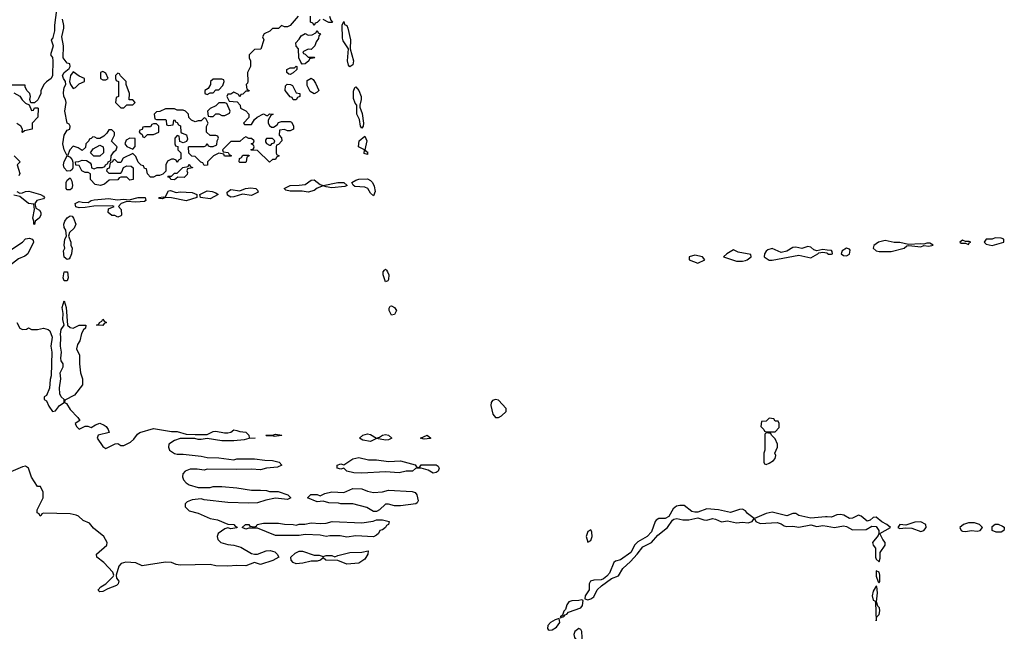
# Model space of a CAD drawing. Header units: inches. Extents: x 2722057 to 2913084, y 892730 to 1030005.
# Tile 119 of 231: x 2804570 to 2811192, y 987572 to 991686. Entities that reach past the tile are written whole.
import ezdxf

# ---------------------------------------------------------------- set-up
doc = ezdxf.new("R2010")
doc.units = ezdxf.units.IN
doc.header["$MEASUREMENT"] = 0
for name, color, linetype in [('C8908', 7, 'Continuous'), ('C8909', 7, 'Continuous'), ('C8918', 7, 'Continuous'), ('C8919', 7, 'Continuous')]:
    doc.layers.add(name, color=color, linetype=linetype)

msp = doc.modelspace()

# ---------------------------------------------------------------- linework, layer by layer
at = {"layer": 'C8908', "color": 2}
for points, elevation in [([(2804870, 989928.7), (2804861.6, 989950), (2804870, 989990.8), (2804890.7, 989990.7), (2804895.5, 989950), (2804890, 989928.7)], 6), ([(2807070, 989699.3), (2807053.6, 989730), (2807054.8, 989745.2), (2807062, 989758), (2807070, 989760.7), (2807090, 989750.4), (2807104.9, 989730), (2807090, 989702)], 6), ([(2805130, 989628), (2805086, 989630), (2805102, 989638), (2805106, 989650), (2805122, 989658), (2805130, 989672), (2805138, 989658), (2805154, 989650), (2805138, 989642)], 6), ([(2807770, 989132), (2807750, 989123.7), (2807741.3, 989110), (2807737.6, 989090), (2807752.1, 989032.1), (2807770, 989010.7), (2807790, 989010.6), (2807810, 989020.7), (2807841.2, 989050), (2807841.2, 989070), (2807790, 989126.6)], 10), ([(2809610, 989006), (2809590, 988986), (2809558, 988982), (2809554, 988950), (2809574, 988930), (2809578, 988918), (2809590, 988914), (2809650, 988914), (2809676.4, 988943.6), (2809678, 988970), (2809670, 988986), (2809650, 988986), (2809642, 989002)], 10), ([(2806282, 988882), (2806274, 988886), (2806230, 988886), (2806226, 988890), (2806270, 988892), (2806290, 988898), (2806334, 988890), (2806330, 988888.7)], 6), ([(2806970, 988872), (2806990, 988878), (2807009.4, 988890.6), (2807030, 988894.8), (2807050.5, 988890.5), (2807072, 988870), (2807050, 988859), (2807030, 988857.2), (2806970, 988868), (2806930, 988848.7), (2806876.5, 988856.5), (2806855.3, 988870), (2806878, 988890), (2806910, 988901), (2806930, 988896)], 6), ([(2807290, 988865.2), (2807266, 988870), (2807310, 988890.7), (2807334, 988870), (2807330, 988869.2)], 6), ([(2809590, 988906), (2809582, 988898), (2809582, 988790), (2809574, 988770), (2809574, 988710), (2809578, 988698), (2809590, 988694), (2809610, 988702), (2809640.4, 988719.6), (2809650, 988734), (2809655.3, 988755.3), (2809648, 988770), (2809666, 988810), (2809666, 988830), (2809650, 988866), (2809626, 988890), (2809622, 988902)], 10), ([(2806914.6, 988725.4), (2806970, 988726), (2807050, 988714.8), (2807130, 988718.8), (2807230, 988692), (2807238, 988678), (2807250, 988674), (2807262, 988678), (2807270, 988691.3), (2807371.1, 988691.1), (2807383.6, 988683.6), (2807391, 988670), (2807384.7, 988650), (2807370, 988639), (2807350, 988635.3), (2807316.4, 988656.4), (2807270, 988668), (2807250, 988668), (2807232.7, 988667.3), (2807210.9, 988649.1), (2807170, 988648.7), (2807122, 988638), (2807030, 988644), (2806870, 988636), (2806818, 988638), (2806770, 988648.7), (2806750, 988668), (2806730, 988662), (2806706, 988670), (2806706, 988690), (2806730, 988698), (2806750, 988692), (2806810, 988731.3), (2806850, 988741)], 6), ([(2806950, 988506), (2807010, 988511), (2807050, 988521), (2807208.9, 988511.1), (2807230, 988504.7), (2807241, 988490), (2807250.8, 988449.2), (2807243.6, 988436.4), (2807234, 988430), (2807130, 988415.3), (2807090, 988415.3), (2807050, 988428), (2807030, 988428), (2806990, 988388), (2806970, 988378), (2806950, 988378), (2806904.7, 988404.7), (2806810, 988428.7), (2806730, 988429), (2806714, 988434), (2806650, 988436), (2806610, 988448), (2806570, 988442), (2806506, 988470), (2806528.9, 988491.1), (2806570.9, 988490.9), (2806590, 988482), (2806622, 988498), (2806670, 988510.7), (2806750, 988504.7), (2806810, 988531.3), (2806870, 988530.8), (2806910, 988514.8)], 6), ([(2809010, 988418.7), (2808987.2, 988412.8), (2808964.9, 988395.1), (2808936.5, 988343.5), (2808910, 988331.2), (2808869.1, 988330.9), (2808850, 988319.6), (2808842.6, 988310), (2808819.3, 988240.7), (2808790.3, 988209.7), (2808726, 988174), (2808707.4, 988152.6), (2808679.1, 988100.9), (2808610, 988051.8), (2808576.4, 988043.6), (2808564.6, 988035.4), (2808536.3, 987963.7), (2808518, 987942), (2808495.9, 987924.1), (2808481.5, 987918.5), (2808430, 987916.4), (2808408.2, 987910), (2808399.5, 987890), (2808399.5, 987850), (2808373, 987810), (2808371.3, 987790), (2808390, 987784.4), (2808410, 987790.4), (2808430, 987803.8), (2808454.3, 987850), (2808482.6, 987877.4), (2808550, 987926.7), (2808596.3, 987943.7), (2808626.3, 987993.7), (2808678.6, 988041.4), (2808723.6, 988090), (2808761, 988139), (2808819.5, 988170), (2808860.9, 988219.1), (2808927.3, 988270), (2808961.1, 988318.9), (2808970, 988324.9), (2808990, 988330.3), (2809030, 988322), (2809070, 988322), (2809130, 988335.5), (2809170, 988322), (2809190, 988320.3), (2809230, 988330.4), (2809250, 988327), (2809290, 988308.5), (2809330, 988314), (2809390, 988301.3), (2809430, 988306.4), (2809470, 988302), (2809495.3, 988310), (2809508.7, 988330), (2809464.7, 988364.8), (2809450, 988382.7), (2809430, 988393.2), (2809410, 988392), (2809350, 988371.5), (2809270, 988389.6), (2809190, 988395.1), (2809130, 988372.8), (2809110, 988373), (2809090, 988376.9), (2809038.3, 988418.3)], 10), ([(2806950, 988208), (2806830, 988213.2), (2806770, 988204), (2806725.4, 988214.6), (2806654.6, 988214.6), (2806630, 988209.2), (2806590, 988219), (2806490, 988222), (2806450, 988215.3), (2806290, 988215.3), (2806170, 988266), (2806110, 988266), (2806090, 988258), (2806066, 988270), (2806088.9, 988291.1), (2806111.1, 988291.1), (2806118, 988278), (2806150, 988274), (2806162, 988278), (2806166, 988290), (2806210, 988298), (2806310, 988298), (2806350, 988291.3), (2806408.9, 988291.1), (2806430, 988284.7), (2806450, 988291.3), (2806488.4, 988291.6), (2806530, 988301), (2806590, 988296), (2806630, 988298), (2806671.1, 988311.1), (2806870, 988301), (2806947.3, 988312.7), (2806970, 988322), (2807010, 988322), (2807054, 988310), (2807051.3, 988290), (2807037.3, 988282.7), (2807030, 988269.3), (2807010, 988255.3), (2806991.1, 988248.9), (2806982, 988230), (2806970, 988218)], 6), ([(2808410, 988254), (2808390, 988242), (2808379.1, 988210), (2808390, 988172), (2808410, 988182), (2808420.9, 988210), (2808418, 988238)], 10), ([(2806770, 988024), (2806710, 988049), (2806629.1, 988049.1), (2806610, 988066), (2806594, 988050), (2806570, 988044), (2806530, 988044), (2806474, 988030), (2806430, 988026), (2806410, 988035.3), (2806395.3, 988050), (2806394, 988070), (2806423.2, 988096.8), (2806450, 988111), (2806470.9, 988110.9), (2806550, 988084.7), (2806583.6, 988083.6), (2806610, 988074), (2806630, 988082), (2806670, 988082), (2806690, 988072), (2806710, 988082), (2806790, 988101), (2806870, 988104.7), (2806914, 988114), (2806911, 988090), (2806890, 988058), (2806850, 988029.3)], 6), ([(2808350, 987784), (2808330, 987778.7), (2808283, 987777), (2808262, 987770), (2808248.4, 987750), (2808241.4, 987718.6), (2808230, 987708), (2808219.8, 987680.2), (2808206, 987670), (2808203.6, 987663.6), (2808210, 987662), (2808212.9, 987667.1), (2808226, 987670), (2808222, 987678), (2808230, 987672), (2808237.2, 987682.8), (2808250, 987687.3), (2808260.1, 987699.9), (2808344, 987730), (2808354.3, 987745.7), (2808358.6, 987778.6)], 10), ([(2808198, 987658), (2808170, 987649.4), (2808138.8, 987630), (2808122, 987610), (2808119.1, 987590), (2808123.1, 987583.1), (2808130, 987579.1), (2808150, 987580.5), (2808180.1, 987599.9), (2808202, 987630)], 10), ([(2808330, 987591.6), (2808303.1, 987570), (2808296, 987550), (2808301.1, 987530), (2808330, 987490.7), (2808349.6, 987510.4), (2808353.5, 987530), (2808349.6, 987570), (2808343, 987583)], 10)]:
    msp.add_lwpolyline(points, close=True, dxfattribs=dict(at, elevation=elevation))
for points, elevation in [([(2807036.4, 990000), (2807044.4, 989990), (2807052, 989970), (2807050, 989938), (2807044.7, 989930), (2807030, 989922.7), (2807013.3, 989970), (2807014, 989990), (2807022.9, 990000)], 6), ([(2804551.3, 989650), (2804571.6, 989611.6), (2804590, 989602), (2804616.4, 989603.6), (2804630, 989612), (2804650, 989602), (2804690, 989602), (2804730, 989611.3), (2804762, 989602), (2804773.2, 989593.2), (2804787.7, 989550), (2804780.5, 989490), (2804785.5, 989450), (2804780.7, 989290), (2804774, 989266), (2804770, 989208), (2804750, 989158), (2804734, 989150), (2804734, 989130), (2804750, 989122), (2804765.2, 989085.2), (2804790, 989051), (2804810, 989054), (2804838.4, 989090), (2804869.2, 989110), (2804869.2, 989130), (2804850, 989149.2), (2804840.5, 989170), (2804838.7, 989210), (2804847.3, 989270), (2804842.9, 989310), (2804862.9, 989350), (2804861.6, 989370), (2804849.5, 989390), (2804847, 989410), (2804851.8, 989450), (2804844.2, 989490), (2804847, 989550), (2804843.6, 989570), (2804850, 989601), (2804869.6, 989630), (2804859.5, 989670), (2804862, 989710), (2804856, 989750), (2804870, 989794), (2804882, 989750), (2804891, 989630), (2804910, 989614.8), (2804930, 989611), (2804970, 989631.3), (2805014, 989630), (2805012, 989610), (2804999.6, 989600.4), (2804985.4, 989574.6), (2804973.7, 989526.3), (2804959.8, 989500.2), (2804952, 989472), (2804971.3, 989430), (2804971.3, 989370), (2804978, 989310), (2804992, 989270), (2804991.3, 989230), (2804939.3, 989160.7), (2804872.7, 989127.3), (2804872, 989110), (2804884.9, 989104.9), (2804910, 989064.7), (2804962, 989010), (2804974, 988990), (2804942, 988970), (2804951.3, 988950), (2804970, 988931.3), (2805010, 988952), (2805028.9, 988951.1), (2805050, 988942), (2805079.7, 988960.3), (2805110, 988970.7), (2805138.8, 988958.8), (2805151, 988950), (2805164.7, 988930), (2805172, 988910), (2805098, 988890), (2805091.3, 988870), (2805130, 988814), (2805150, 988802), (2805212.7, 988832.7), (2805230, 988834), (2805250, 988822), (2805270, 988822), (2805315.5, 988844.5), (2805336.5, 988863.5), (2805362, 988898), (2805378, 988910), (2805470, 988936.3), (2805590, 988916.3), (2805630, 988914.8), (2805690, 988898), (2805750, 988896), (2805830, 988896), (2805870, 988914.8), (2805890, 988918.8), (2805947.1, 988907.1), (2805970, 988906.8), (2805990, 988910.8), (2806010, 988926), (2806030, 988922.8), (2806050, 988914.8), (2806090.4, 988910.4), (2806111.3, 988890), (2806112.7, 988872.7), (2806154, 988870), (2806111.6, 988868.4), (2806079.8, 988860.2), (2806010, 988854), (2805930, 988854), (2805830, 988868.7), (2805790, 988862), (2805770, 988862), (2805748.4, 988868.4), (2805650, 988868.7), (2805610, 988855.3), (2805572, 988830), (2805571.3, 988810), (2805578, 988790), (2805610, 988766.8), (2805630, 988762.8), (2805670, 988762.8), (2805790.9, 988750.9), (2805830, 988741), (2805910, 988738), (2806010, 988726), (2806031.1, 988731.1), (2806148.9, 988731.1), (2806218, 988722), (2806270, 988721), (2806314, 988710), (2806334, 988690), (2806303.6, 988676.4), (2806230, 988669), (2806190, 988657.2), (2806130, 988662), (2806030, 988659), (2805830, 988662), (2805810, 988655.3), (2805763.1, 988663.1), (2805716.9, 988663.1), (2805682, 988650), (2805666, 988630), (2805664.7, 988610), (2805671.3, 988590), (2805690, 988571.3), (2805710, 988558), (2805770, 988538), (2805850, 988538), (2805870, 988544.7), (2805930, 988544.7), (2806030, 988536), (2806130, 988521), (2806190, 988521), (2806230, 988518), (2806250, 988511.3), (2806308.9, 988511.1), (2806374, 988490), (2806394, 988470), (2806370, 988458), (2806290, 988468), (2806225.4, 988454.6), (2806170, 988435.3), (2806110, 988434), (2805970, 988439), (2805810, 988455.3), (2805790, 988462), (2805730, 988455.3), (2805696.9, 988443.1), (2805682, 988430), (2805682, 988410), (2805710, 988381), (2805770, 988366.8), (2805850, 988331), (2805901, 988321), (2805970, 988292), (2806011.1, 988291.1), (2806018, 988278), (2806032.7, 988272.7), (2806030, 988268), (2805990, 988262), (2805970, 988268), (2805950, 988262), (2805904.7, 988230), (2805898, 988210), (2805902, 988190), (2805922, 988170), (2805970, 988154.8), (2806010, 988150.7), (2806057.1, 988137.1), (2806130, 988096), (2806150, 988091), (2806170, 988091), (2806226.8, 988113.2), (2806255.3, 988115.3), (2806286, 988106), (2806302, 988090), (2806312, 988070), (2806272.7, 988047.3), (2806190, 988022), (2806150, 988035.3), (2806090, 988012.7), (2806030, 988015.1), (2805970, 988009.3), (2805890, 988012.3), (2805850, 988020.9), (2805650, 988017), (2805621.5, 988021.5), (2805590, 988034.5), (2805550, 988037), (2805392.9, 988012.9), (2805351.7, 988031.7), (2805283.4, 988036.6), (2805252.7, 988027.3), (2805237.3, 988010), (2805218, 987950), (2805222, 987930), (2805236, 987910), (2805232, 987890), (2805221, 987879), (2805162.5, 987857.5), (2805130, 987839), (2805110, 987838), (2805102, 987842), (2805098, 987850), (2805115.3, 987870), (2805150, 987891), (2805199, 987941), (2805202, 987950), (2805195.3, 987970), (2805135.1, 988035.1), (2805088, 988070), (2805086, 988090), (2805155.3, 988150), (2805158, 988170), (2805135.3, 988210), (2805065.4, 988265.4), (2805038.6, 988298.6), (2804996, 988316), (2804965.6, 988345.6), (2804950, 988354), (2804910, 988361.2), (2804730, 988366), (2804718, 988362), (2804714, 988350), (2804707.3, 988347.3), (2804702, 988362), (2804688.4, 988368.4), (2804688.4, 988388.4), (2804728, 988470), (2804728.4, 988508.4), (2804710, 988546), (2804690, 988546), (2804650, 988608), (2804630, 988668), (2804610, 988682), (2804590, 988679), (2804510, 988644)], 6), ([(2810000, 988341.7), (2809990, 988342.4), (2809890, 988333.3), (2809810, 988349.6), (2809790, 988363.7), (2809770, 988365.1), (2809730, 988347.8), (2809630, 988372.3), (2809590, 988364.7), (2809511.3, 988330), (2809521, 988310), (2809550, 988296.5), (2809663.9, 988303.9), (2809690, 988294.4), (2809710, 988280.4), (2809730, 988275.8), (2809770, 988278.4), (2809810, 988272.2), (2809890, 988288.7), (2809930, 988277.6), (2809970, 988282.4), (2810000, 988277.9)], 10)]:
    msp.add_lwpolyline(points, dxfattribs=dict(at, elevation=elevation))
at = {"layer": 'C8909', "color": 2}
for points, elevation in [([(2804824.1, 991804.1), (2804804, 991650), (2804804, 991610), (2804790, 991558), (2804782, 991550), (2804794.8, 991510), (2804778, 991450), (2804790, 991432), (2804793.4, 991410), (2804790.8, 991310), (2804782, 991290), (2804750, 991268.7), (2804731.3, 991250), (2804712.7, 991207.3), (2804711.6, 991188.4), (2804699.6, 991160.4), (2804692.7, 991147.3), (2804670, 991126), (2804646, 991126), (2804638, 991150), (2804642, 991170), (2804638, 991190), (2804618, 991210), (2804606, 991234), (2804606, 991246), (2804510, 991246)], 6), ([(2806442, 991710), (2806390, 991646), (2806370, 991638), (2806350, 991638), (2806330, 991646), (2806310, 991626), (2806270, 991626), (2806251.6, 991608.4), (2806214, 991590), (2806202, 991570), (2806211.3, 991550), (2806192.7, 991487.3), (2806150, 991486), (2806114, 991450), (2806114, 991430), (2806122, 991410), (2806122, 991370), (2806102, 991330), (2806104.7, 991270), (2806102, 991258), (2806094, 991250), (2806098, 991218), (2806114, 991210), (2806110, 991206), (2806090, 991206), (2806070, 991186), (2806058, 991182), (2806050, 991166), (2806042, 991182), (2806010, 991198), (2805990, 991186), (2805970, 991186), (2805962, 991170), (2805978, 991138), (2806032.7, 991132.7), (2806051.6, 991111.6), (2806054, 991090), (2806090, 991072), (2806112, 991050), (2806111.6, 991028.4), (2806074, 990990), (2806082, 990982), (2806130, 990982), (2806150, 991014), (2806166, 991030), (2806210, 991052), (2806230, 991042), (2806238, 991042), (2806250, 991052), (2806274, 991050), (2806258, 991042), (2806242, 991010), (2806242, 990990), (2806250, 990974), (2806263.6, 990963.6), (2806276.4, 990963.6), (2806302, 990978), (2806310, 990994), (2806330, 991002), (2806390, 991002), (2806396.9, 990996.9), (2806411.6, 990971.6), (2806411.3, 990948.7), (2806390, 990938), (2806370, 990938), (2806350, 990948), (2806318, 990942), (2806314, 990910), (2806331.6, 990891.6), (2806332, 990870), (2806310, 990846), (2806298, 990842), (2806294, 990830), (2806294, 990790), (2806298, 990778), (2806314, 990770), (2806298, 990762), (2806290, 990746), (2806270, 990746), (2806250, 990728), (2806170, 990806), (2806127.3, 990807.3), (2806127.3, 990812.7), (2806142, 990818), (2806146, 990830), (2806142, 990842), (2806126, 990850), (2806142, 990858), (2806146, 990870), (2806130, 990886), (2806110, 990886), (2806090, 990898), (2806074, 990890), (2806050, 990866), (2805990, 990866), (2805934, 990810), (2805938, 990798), (2805972.7, 990792.7), (2805978, 990778), (2805992.7, 990772.7), (2805992.7, 990767.3), (2805948.4, 990768.4), (2805942, 990782), (2805910, 990788), (2805874, 990770), (2805834, 990730), (2805832.7, 990707.3), (2805810, 990706), (2805802, 990722), (2805787.3, 990727.3), (2805750, 990766), (2805728.4, 990768.4), (2805707.3, 990787.3), (2805706, 990830), (2805710, 990834), (2805810, 990834), (2805822, 990838), (2805830, 990854), (2805838, 990838), (2805850, 990834), (2805870, 990834), (2805895.3, 990844.7), (2805898, 990870), (2805906, 990890), (2805902, 990902), (2805890, 990906), (2805850, 990906), (2805826, 990930), (2805827.3, 990967.3), (2805838, 990990), (2805822, 991022), (2805810, 991026), (2805790, 991006), (2805770, 991006), (2805750, 990998), (2805726, 991010), (2805708.4, 991028.4), (2805706, 991050), (2805686, 991070), (2805670, 991078), (2805630, 991078), (2805610, 991086), (2805550, 991086), (2805511.6, 991068.4), (2805490, 991066), (2805474, 991050), (2805478, 991018), (2805490, 991014), (2805550, 991014), (2805554, 991010), (2805558, 990978), (2805570, 990974), (2805602, 990978), (2805606, 991010), (2805612.7, 991012.7), (2805618, 990998), (2805630, 990994), (2805638, 990978), (2805651.6, 990971.6), (2805654, 990930), (2805662, 990922), (2805691.1, 990911.1), (2805698, 990882), (2805692.7, 990867.3), (2805670, 990858), (2805647.3, 990867.3), (2805642, 990902), (2805630, 990906), (2805614, 990890), (2805614, 990850), (2805618, 990838), (2805632.7, 990832.7), (2805634, 990810), (2805654, 990790), (2805654, 990750), (2805638, 990742), (2805630, 990726), (2805622, 990742), (2805607.3, 990747.3), (2805590, 990748), (2805564.7, 990735.3), (2805552, 990710), (2805552, 990668), (2805532.7, 990647.3), (2805510, 990638), (2805490, 990638), (2805470, 990626), (2805450, 990626), (2805428.4, 990648.4), (2805422, 990682), (2805410, 990686), (2805402, 990702), (2805387.3, 990707.3), (2805367.3, 990727.3), (2805350, 990766), (2805330, 990786), (2805266.4, 990753.6), (2805250, 990726), (2805230, 990726), (2805210, 990746), (2805198, 990742), (2805194, 990730), (2805178, 990722), (2805172.7, 990687.3), (2805158, 990682), (2805154, 990670), (2805170, 990654), (2805250, 990654), (2805258, 990662), (2805267.3, 990692.7), (2805290, 990702), (2805319.6, 990699.6), (2805334, 990690), (2805334, 990610), (2805310, 990606), (2805290, 990626), (2805250, 990626), (2805238, 990622), (2805230, 990608), (2805172.7, 990607.3), (2805139.8, 990580.2), (2805114, 990570), (2805078, 990578), (2805046, 990610), (2805046, 990650), (2805030, 990658), (2805010, 990658), (2804988.7, 990668.7), (2804970, 990706), (2804947.3, 990707.3), (2804946, 990730), (2804967.3, 990732.7), (2804990, 990742), (2805019.6, 990739.6), (2805043.6, 990723.6), (2805051.6, 990711.6), (2805054, 990690), (2805070, 990682), (2805090, 990692), (2805127.3, 990692.7), (2805142, 990698), (2805146, 990710), (2805162, 990718), (2805166, 990730), (2805182, 990738), (2805186, 990770), (2805203.1, 990796.9), (2805218, 990810), (2805226, 990830), (2805188.4, 990868.4), (2805208, 990910), (2805207.3, 990927.3), (2805190, 990946), (2805170, 990946), (2805156.9, 990923.1), (2805136.9, 990903.1), (2805110, 990886), (2805090, 990886), (2805076.4, 990896.4), (2805062, 990898), (2805050, 990886), (2805038, 990882), (2805034, 990870), (2805014, 990850), (2805012.7, 990827.3), (2804990, 990806), (2804963.1, 990823.1), (2804930, 990835.3), (2804907.3, 990810), (2804892, 990770), (2804910, 990761), (2804922.5, 990742.5), (2804927.7, 990727.7), (2804927.3, 990690), (2804922.8, 990677.2), (2804911, 990669), (2804890, 990666), (2804869.8, 990689.8), (2804865.1, 990710), (2804870, 990731), (2804889.5, 990770), (2804869.6, 990810), (2804859.6, 990850), (2804869.7, 990910), (2804890, 990942.8), (2804908, 990950), (2804909, 990970), (2804903.1, 990983.1), (2804889.6, 990990), (2804874.5, 991070), (2804882, 991130), (2804878, 991150), (2804867.6, 991170), (2804863.6, 991196.4), (2804869.5, 991230), (2804879.3, 991250), (2804877.2, 991270), (2804864.5, 991290), (2804858.4, 991310), (2804869.4, 991330), (2804902, 991358), (2804908.7, 991370), (2804908, 991388), (2804890, 991392.7), (2804861.6, 991430), (2804865.2, 991510), (2804853, 991570), (2804866.6, 991630), (2804866.3, 991646.3), (2804858, 991690)], 6), ([(2806590, 991688), (2806570, 991666), (2806558, 991662), (2806550, 991646), (2806542, 991662), (2806526, 991670), (2806526, 991710)], 6), ([(2806654, 991710), (2806662, 991682), (2806674, 991670), (2806670, 991666), (2806650, 991666), (2806610, 991688)], 6), ([(2804530, 991194), (2804571.1, 991171.1), (2804587.1, 991147.1), (2804610, 991124.7), (2804634, 991114), (2804650, 991074), (2804662, 991078), (2804670, 991094), (2804690, 991094), (2804694, 991090), (2804692, 991030), (2804654, 990990), (2804654, 990950), (2804602, 990938), (2804590, 990926), (2804586, 990930), (2804588, 990950), (2804578, 990970), (2804550, 990988.7)], 6), ([(2804532, 990770), (2804574, 990730), (2804554, 990710), (2804570.7, 990650.7), (2804564.7, 990635.3)], 6), ([(2804551, 990530), (2804570, 990519.1), (2804590, 990521.6), (2804609.8, 990530.2), (2804631.4, 990531.4), (2804710, 990510.4), (2804730, 990498.8), (2804736.3, 990490), (2804730, 990481.2), (2804686, 990470), (2804672, 990450), (2804678, 990418), (2804703.6, 990403.6), (2804712, 990390), (2804711.3, 990370), (2804702, 990350), (2804674, 990330), (2804670, 990308), (2804666, 990310), (2804666, 990330), (2804658, 990350), (2804668.7, 990410), (2804666, 990446), (2804630, 990449), (2804570, 990497.2), (2804530, 990504.5)], 6), ([(2804378, 990000), (2804378, 990010), (2804406, 990070), (2804450, 990072), (2804518, 990142), (2804588, 990190), (2804610, 990211.3), (2804636.9, 990216.9), (2804654, 990210), (2804659.6, 990199.6), (2804662, 990190), (2804624.7, 990110), (2804604.5, 990095.5), (2804562.5, 990077.5), (2804502, 990030), (2804492, 990010), (2804501.9, 990000)], 6), ([(2810000, 990135.6), (2809970, 990139), (2809930, 990132), (2809910, 990137), (2809890, 990155.1), (2809870, 990160.7), (2809830, 990147), (2809790, 990156), (2809770, 990153.2), (2809730, 990129.4), (2809690, 990119.3), (2809630, 990146), (2809602, 990138), (2809590, 990128.7), (2809578.8, 990110), (2809576, 990090), (2809610, 990068), (2809630, 990067.7), (2809810, 990101.1), (2809890, 990084.2), (2809938, 990110), (2809943.1, 990116.9), (2809970, 990121), (2809996.9, 990116.9), (2810000, 990114.7)], 10), ([(2807022.9, 990000), (2807030, 990008), (2807036.4, 990000)], 6)]:
    msp.add_lwpolyline(points, dxfattribs=dict(at, elevation=elevation))
for points, elevation in [([(2806790, 991369), (2806780.7, 991380.7), (2806774, 991410), (2806781.2, 991490), (2806744.8, 991544.8), (2806740.7, 991560.7), (2806738, 991650), (2806750, 991674), (2806754.4, 991654.4), (2806770, 991647.3), (2806777.4, 991630), (2806795, 991550), (2806793.1, 991490), (2806814, 991410), (2806810, 991382)], 6), ([(2806530, 991486), (2806510, 991488), (2806474, 991470), (2806478, 991458), (2806490, 991454), (2806510, 991434), (2806550, 991434), (2806554, 991430), (2806518, 991422), (2806514, 991410), (2806490, 991388), (2806470, 991386), (2806460.4, 991400.4), (2806448, 991430), (2806446, 991490), (2806428.4, 991508.4), (2806426, 991530), (2806450, 991554), (2806462, 991578), (2806490, 991592), (2806510, 991582), (2806536.4, 991583.6), (2806562, 991598), (2806570, 991614), (2806578, 991598), (2806594, 991590), (2806582, 991578), (2806579.6, 991560.4), (2806563.6, 991536.4), (2806554, 991510)], 6), ([(2806390, 991318), (2806380.4, 991320.4), (2806366, 991330), (2806366, 991350), (2806390, 991362), (2806418, 991362), (2806430, 991374), (2806434, 991370), (2806434, 991350), (2806410, 991328)], 6), ([(2804930, 991335.3), (2804911, 991310), (2804906, 991270), (2804911.1, 991251.1), (2804930, 991222), (2804946, 991230), (2804970, 991254), (2805006, 991270), (2805006, 991290), (2804970, 991306)], 6), ([(2805130, 991338), (2805114, 991330), (2805114, 991290), (2805130, 991282), (2805150, 991282), (2805166, 991290), (2805150, 991326)], 6), ([(2805230, 991326), (2805214, 991310), (2805214, 991290), (2805218, 991278), (2805234, 991270), (2805234, 991170), (2805218, 991162), (2805214, 991130), (2805250, 991094), (2805270, 991094), (2805290, 991114), (2805330, 991114), (2805346, 991130), (2805330, 991146), (2805307.3, 991147.3), (2805308, 991190), (2805286, 991250), (2805286, 991270), (2805247.3, 991307.3), (2805242, 991322)], 6), ([(2805930, 991286), (2805870, 991286), (2805854, 991270), (2805854, 991250), (2805838, 991222), (2805814, 991210), (2805814, 991190), (2805830, 991182), (2805850, 991194), (2805870, 991194), (2805890, 991214), (2805910, 991214), (2805936.4, 991243.6), (2805946, 991270), (2805942, 991282)], 6), ([(2806410, 991146), (2806402, 991162), (2806390, 991166), (2806355.3, 991210), (2806358, 991242), (2806368.4, 991251.6), (2806391.1, 991251.1), (2806403.6, 991243.6), (2806430, 991194), (2806454, 991190), (2806454, 991170), (2806438, 991162), (2806430, 991146)], 6), ([(2806550, 991188), (2806523.1, 991203.1), (2806503.1, 991243.1), (2806504, 991276), (2806530, 991292), (2806543.6, 991283.6), (2806559.8, 991259.8), (2806582, 991210), (2806570, 991198)], 6), ([(2806870, 990957.2), (2806860.9, 990970), (2806854.8, 991014.8), (2806838, 991050), (2806837.2, 991110), (2806825.4, 991125.4), (2806815.3, 991155.3), (2806815.9, 991204.1), (2806824, 991230), (2806830, 991234), (2806850, 991210.6), (2806866.3, 991170), (2806867.4, 991150), (2806857.1, 991110), (2806858, 991098), (2806873.9, 991053.9), (2806881.6, 990990), (2806880.7, 990970)], 6), ([(2805950, 991126), (2805910, 991126), (2805890, 991106), (2805850, 991088), (2805832, 991070), (2805838, 991038), (2805850, 991034), (2805870, 991034), (2805890, 991052), (2805910, 991052), (2805930, 991042), (2805950, 991042), (2805982, 991058), (2805986, 991070), (2805962, 991122)], 6), ([(2805490, 990986), (2805470, 990986), (2805458, 990982), (2805450, 990966), (2805410, 990966), (2805398, 990962), (2805392.7, 990947.3), (2805378, 990942), (2805374, 990930), (2805392.7, 990912.7), (2805398, 990898), (2805410, 990894), (2805430, 990914), (2805470, 990914), (2805506, 990930), (2805506, 990970)], 6), ([(2805068, 990768), (2805046, 990790), (2805063.1, 990816.9), (2805110, 990842), (2805131.3, 990831.3), (2805134, 990810), (2805134, 990790), (2805110, 990768.7)], 6), ([(2805310, 990888), (2805285.4, 990874.6), (2805278, 990850), (2805290, 990832), (2805330, 990814), (2805347.3, 990832.7), (2805346, 990886)], 6), ([(2806270, 990886), (2806230, 990886), (2806223.6, 990876.4), (2806223.6, 990863.6), (2806230, 990854), (2806250, 990842), (2806258, 990842), (2806267.3, 990852.7), (2806282, 990858), (2806286, 990870)], 6), ([(2806910, 990778), (2806886.3, 990786.3), (2806888, 990810), (2806848, 990830), (2806853.2, 990870), (2806890, 990903), (2806904.2, 990870), (2806891.3, 990810), (2806899.6, 990799.6), (2806910, 990796)], 6), ([(2805675.3, 990624.7), (2805632.7, 990627.3), (2805610, 990609.2), (2805586, 990610), (2805582, 990622), (2805570, 990626), (2805567.3, 990632.7), (2805590, 990634), (2805610, 990654), (2805630, 990654), (2805667.3, 990692.7), (2805702, 990698), (2805710, 990714), (2805718, 990698), (2805732.7, 990692.7), (2805731.6, 990688.4), (2805698, 990682), (2805694, 990670), (2805698, 990658), (2805696, 990644)], 6), ([(2806050, 990726), (2806046, 990730), (2806047.3, 990752.7), (2806062, 990758), (2806070, 990774), (2806110, 990774), (2806114, 990770), (2806098, 990762), (2806094, 990730), (2806090, 990726)], 6), ([(2804910, 990540.5), (2804890, 990542.4), (2804883, 990550), (2804882, 990590), (2804890, 990607.3), (2804910, 990622), (2804920.7, 990600.7), (2804924.9, 990570), (2804921.6, 990550)], 6), ([(2806610, 990570.6), (2806710, 990590.3), (2806750, 990590.4), (2806772, 990570), (2806756.4, 990563.6), (2806670, 990556), (2806630, 990561.2), (2806610, 990569.2), (2806570, 990552.7), (2806550, 990538), (2806510, 990526), (2806470, 990532.7), (2806390, 990531.8), (2806360.1, 990540.1), (2806348.7, 990550), (2806390, 990571.5), (2806450, 990571.7), (2806490, 990577.6), (2806530, 990606), (2806550, 990608.2), (2806590, 990576.3)], 6), ([(2806950, 990501.2), (2806930, 990519), (2806911, 990551), (2806890, 990558.7), (2806823.3, 990563.3), (2806812.1, 990572.1), (2806804, 990590), (2806830, 990606.4), (2806850, 990612.6), (2806910, 990614.7), (2806930, 990604.9), (2806943.2, 990590), (2806954.3, 990565.7), (2806959.5, 990530)], 6), ([(2805623.4, 990523.4), (2805650, 990528.9), (2805730, 990524.4), (2805761, 990510), (2805762, 990490), (2805690, 990468), (2805590, 990486.6), (2805551.1, 990488.9), (2805530, 990482), (2805510, 990484), (2805505.2, 990490), (2805534.4, 990494.4), (2805548.9, 990491.1), (2805570, 990534.8), (2805583.7, 990536.3)], 6), ([(2805850, 990482), (2805786, 990490), (2805782, 990510), (2805830, 990534.6), (2805864.7, 990530), (2805890, 990521), (2805904.7, 990510)], 6), ([(2806130, 990504), (2806067.3, 990512.7), (2806010, 990494), (2805990, 990492), (2805966.6, 990506.6), (2805966.3, 990526.3), (2805990, 990542.6), (2806050, 990535.8), (2806088.7, 990550), (2806124.9, 990555.1), (2806158.8, 990550), (2806170, 990538.8), (2806173.4, 990526.6)], 6), ([(2805350, 990459), (2805290, 990464), (2805252, 990450), (2805234, 990430), (2805252, 990410), (2805254, 990370), (2805250, 990366), (2805230, 990358), (2805210, 990368), (2805190, 990368), (2805166, 990390), (2805167.3, 990412.7), (2805206, 990430), (2805193.2, 990433.2), (2805068.2, 990431.8), (2805010, 990422), (2804970, 990420.9), (2804947.2, 990427.2), (2804943.7, 990450), (2804970, 990463.1), (2804990, 990457.6), (2805030, 990457.1), (2805049.8, 990470.2), (2805070, 990474.6), (2805170, 990482.4), (2805225.4, 990474.6), (2805270, 990478), (2805306.3, 990473.7), (2805366, 990490), (2805414.8, 990490), (2805418, 990470), (2805410, 990462)], 6), ([(2804890, 990072.7), (2804870, 990089.2), (2804865.4, 990130), (2804872.7, 990150), (2804868.3, 990170), (2804874.5, 990210), (2804884.5, 990230), (2804879.6, 990270), (2804868.8, 990288.8), (2804866.4, 990310), (2804872.8, 990330), (2804890, 990354), (2804910, 990366), (2804923.6, 990363.6), (2804931.6, 990351.6), (2804946.8, 990310), (2804936.8, 990283.2), (2804905.2, 990254.8), (2804898.8, 990230), (2804914, 990190), (2804914, 990170), (2804922, 990150), (2804918.8, 990110), (2804910, 990088), (2804902.8, 990077.2)], 6), ([(2809370, 990137.2), (2809324.7, 990110), (2809302, 990090), (2809390, 990062.4), (2809430, 990061.3), (2809450, 990066.4), (2809462, 990070), (2809488.7, 990090), (2809487.3, 990107.3), (2809402.4, 990122.4)], 10), ([(2809110, 990100.9), (2809072, 990090), (2809072, 990070), (2809130, 990048), (2809178, 990070), (2809162, 990090)], 10)]:
    msp.add_lwpolyline(points, close=True, dxfattribs=dict(at, elevation=elevation))
at = {"layer": 'C8918', "color": 2, "elevation": 10}
msp.add_lwpolyline([(2810000, 988277.9), (2810050, 988270.4), (2810110, 988280.3), (2810130, 988276.4), (2810170, 988255.3), (2810262.7, 988257.3), (2810301.7, 988278.3), (2810330, 988276.4), (2810347, 988250), (2810348.4, 988230), (2810343.1, 988216.9), (2810304, 988170), (2810310.6, 988150), (2810324.4, 988130), (2810324.4, 988070), (2810330, 988056), (2810350, 988038), (2810356.9, 988063.1), (2810357.7, 988102.3), (2810389.6, 988150), (2810391.2, 988170), (2810373.6, 988190), (2810355.3, 988230), (2810426, 988270), (2810401.2, 988290), (2810367.2, 988307.2), (2810330, 988339.6), (2810310, 988336.2), (2810290, 988318.4), (2810270, 988313.3), (2810230, 988347), (2810210, 988352), (2810170, 988331.8), (2810150, 988331.6), (2810112.2, 988352.2), (2810090, 988358.3), (2810065.5, 988354.5), (2810030, 988339.7), (2810000, 988341.7)], dxfattribs=at)
at = {"layer": 'C8918', "color": 2}
for points, elevation in [([(2810630, 988308), (2810590, 988305.6), (2810530, 988286), (2810488.9, 988291.1), (2810474.8, 988270), (2810490, 988262.4), (2810530, 988268.2), (2810570, 988264.9), (2810630, 988242), (2810649.7, 988250.3), (2810667, 988270), (2810662.7, 988290)], 10), ([(2810950, 988301.6), (2810916, 988290), (2810893.4, 988270), (2810900.7, 988250), (2810910, 988245.7), (2810930, 988242.6), (2810970, 988249.1), (2811010, 988245.2), (2811030, 988250.5), (2811045.6, 988270), (2811025.2, 988290), (2810990, 988300.5)], 10), ([(2811137.6, 988237.6), (2811110, 988249.4), (2811110, 988276), (2811130, 988293), (2811150, 988292.4), (2811179.9, 988279.9), (2811191.5, 988271.5), (2811190, 988258), (2811187.7, 988250), (2811170, 988238.7)], 6), ([(2810330, 987978), (2810330, 987942), (2810343.5, 987903.5), (2810350, 987898), (2810355.1, 987910), (2810354.7, 987950), (2810350, 987968.7)], 10), ([(2810330, 987875.3), (2810310, 987842), (2810303.8, 987810), (2810310, 987781), (2810318, 987778), (2810326, 987766), (2810330, 987642), (2810335.3, 987670), (2810350, 987684.7), (2810353.3, 987710), (2810351.6, 987730), (2810340.1, 987740.1), (2810331.5, 987770), (2810339.6, 987830), (2810333.6, 987873.6)], 10)]:
    msp.add_lwpolyline(points, close=True, dxfattribs=dict(at, elevation=elevation))
at = {"layer": 'C8919', "color": 2, "elevation": 10}
for points in [[(2810390, 990200.9), (2810344.7, 990190), (2810313.4, 990166.6), (2810310.6, 990150), (2810330, 990130.6), (2810350, 990126.7), (2810430, 990127), (2810518, 990150), (2810536, 990164), (2810550, 990167.7), (2810630, 990158), (2810650, 990166), (2810683.5, 990163.5), (2810714, 990170), (2810690, 990182), (2810670, 990182), (2810650, 990175.3), (2810630, 990179), (2810547.1, 990172.9), (2810490, 990186.6), (2810450, 990186.6)], [(2810910, 990202), (2810892, 990190), (2810902, 990182), (2810930, 990182), (2810950, 990174), (2810955.3, 990184.7), (2810966, 990190), (2810954.6, 990194.6), (2810930, 990194)], [(2811130, 990218), (2811110, 990208.7), (2811070, 990208.7), (2811056, 990190), (2811070, 990176), (2811110, 990167), (2811188.7, 990190), (2811188.7, 990210), (2811170, 990216.2)], [(2810130, 990149.3), (2810100.7, 990130), (2810094.8, 990110), (2810110, 990099.1), (2810130, 990098), (2810150, 990108), (2810154.9, 990134.9), (2810150, 990141.2)]]:
    msp.add_lwpolyline(points, close=True, dxfattribs=at)
msp.add_lwpolyline([(2810000, 990114.7), (2810010, 990107.7), (2810030, 990107.7), (2810035.3, 990110), (2810034, 990126), (2810030, 990132.3), (2810000, 990135.6)], dxfattribs=at)

doc.saveas('drawing.dxf')
